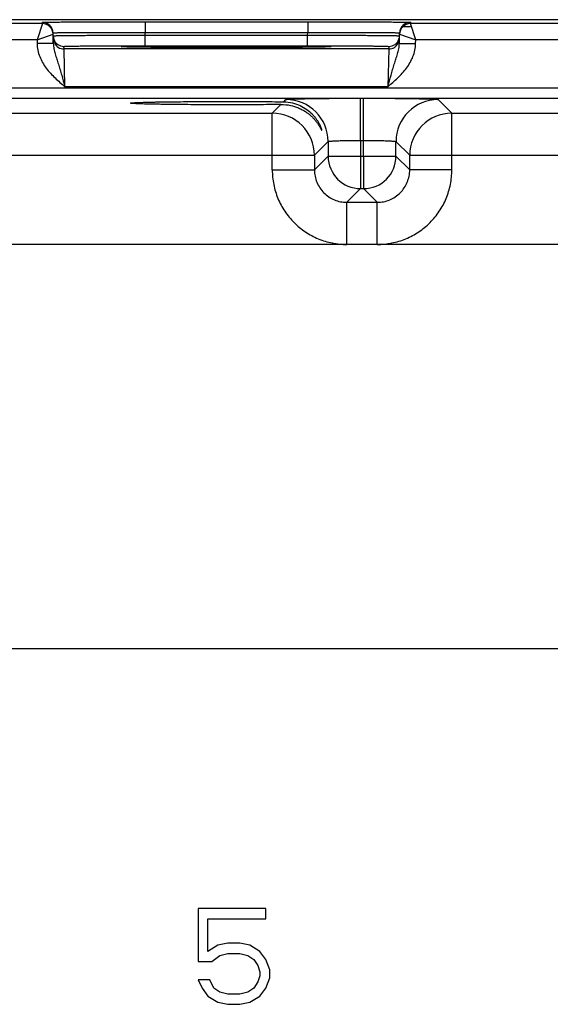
# Model space of a CAD drawing. Header units: inches. Extents: x 0 to 34, y 0 to 22.
# Tile 36 of 44: x 22 to 24, y 11.3 to 14.9. Entities that reach past the tile are written whole.
import ezdxf

# ---------------------------------------------------------------- set-up
doc = ezdxf.new("R2010")
doc.units = ezdxf.units.IN
doc.header["$LTSCALE"] = 1.87
doc.header["$MEASUREMENT"] = 0
doc.layers.get('0').update_dxf_attribs({"linetype": 'CONTINUOUS'})

msp = doc.modelspace()

# ---------------------------------------------------------------- linework, layer by layer
at = {"color": 7, "linetype": 'CONTINUOUS'}
for p, q in [((30.4335, 14.927), (12.7879, 14.927)), ((22.1168, 14.9125), (22.1167, 14.9175)), ((22.4966, 14.9192), (23.0984, 14.9192)), ((22.4966, 14.9192), (22.4966, 14.8799)), ((23.0984, 14.9192), (23.0984, 14.8799)), ((23.4783, 14.9175), (23.4782, 14.9125)), ((22.1168, 14.9125), (21.3682, 14.9125)), ((22.1168, 14.9125), (22.0971, 14.8525)), ((22.1573, 14.8392), (22.1567, 14.8782)), ((22.4966, 14.8799), (23.0984, 14.8799)), ((22.4968, 14.8699), (22.4966, 14.8799)), ((23.0982, 14.8699), (23.0984, 14.8799)), ((23.4376, 14.8392), (23.4383, 14.8782)), ((23.4515, 14.9022), (23.4782, 14.9022)), ((24.2268, 14.9125), (23.4782, 14.9125)), ((23.4979, 14.8525), (23.4782, 14.9125)), ((22.0971, 14.8525), (21.3879, 14.8525)), ((22.0971, 14.8525), (22.1567, 14.8732)), ((22.0971, 14.8525), (22.0973, 14.8382)), ((22.4968, 14.8699), (23.0982, 14.8699)), ((22.4968, 14.8306), (22.4968, 14.8699)), ((23.0982, 14.8306), (23.0982, 14.8699)), ((23.4382, 14.8732), (23.4979, 14.8525)), ((23.4976, 14.8382), (23.4979, 14.8525)), ((24.2071, 14.8525), (23.4979, 14.8525)), ((22.1573, 14.8392), (22.0973, 14.8382)), ((22.197, 14.8186), (22.1968, 14.828)), ((23.398, 14.8186), (22.197, 14.8186)), ((22.2001, 14.6787), (22.197, 14.8186)), ((22.439, 14.8256), (22.4162, 14.8263)), ((22.4185, 14.8263), (22.417, 14.8263)), ((22.4203, 14.8262), (22.4185, 14.8263)), ((22.4224, 14.8261), (22.4203, 14.8262)), ((22.4249, 14.826), (22.4224, 14.8261)), ((22.4277, 14.8259), (22.4249, 14.826)), ((22.4309, 14.8258), (22.4277, 14.8259)), ((22.4344, 14.8258), (22.4309, 14.8258)), ((22.4383, 14.8257), (22.4344, 14.8258)), ((22.4426, 14.8256), (22.4383, 14.8257)), ((22.4472, 14.8255), (22.4426, 14.8256)), ((22.4523, 14.8254), (22.4472, 14.8255)), ((22.4578, 14.8253), (22.4523, 14.8254)), ((22.4638, 14.8252), (22.4578, 14.8253)), ((22.4703, 14.8251), (22.4638, 14.8252)), ((22.4773, 14.825), (22.4703, 14.8251)), ((22.4849, 14.8249), (22.4773, 14.825)), ((22.493, 14.8248), (22.4849, 14.8249)), ((22.5017, 14.8247), (22.493, 14.8248)), ((22.4968, 14.8306), (23.0982, 14.8306)), ((22.5109, 14.8247), (22.5017, 14.8247)), ((22.5208, 14.8246), (22.5109, 14.8247)), ((22.5313, 14.8245), (22.5208, 14.8246)), ((22.5425, 14.8244), (22.5313, 14.8245)), ((22.5543, 14.8243), (22.5425, 14.8244)), ((22.5668, 14.8242), (22.5543, 14.8243)), ((22.58, 14.8241), (22.5668, 14.8242)), ((22.594, 14.8241), (22.58, 14.8241)), ((22.6086, 14.824), (22.594, 14.8241)), ((22.624, 14.8239), (22.6086, 14.824)), ((22.6402, 14.8238), (22.624, 14.8239)), ((22.657, 14.8238), (22.6402, 14.8238)), ((22.6745, 14.8237), (22.657, 14.8238)), ((22.6926, 14.8237), (22.6745, 14.8237)), ((22.7113, 14.8236), (22.6926, 14.8237)), ((22.7308, 14.8236), (22.7113, 14.8236)), ((22.7512, 14.8236), (22.7308, 14.8236)), ((22.7725, 14.8236), (22.7512, 14.8236)), ((22.7951, 14.8235), (22.7725, 14.8236)), ((22.8188, 14.8236), (22.7951, 14.8235)), ((22.843, 14.8236), (22.8188, 14.8236)), ((22.8667, 14.8236), (22.843, 14.8236)), ((22.8891, 14.8236), (22.8667, 14.8236)), ((22.9103, 14.8237), (22.8891, 14.8236)), ((22.9304, 14.8238), (22.9103, 14.8237)), ((22.9495, 14.8238), (22.9304, 14.8238)), ((22.9676, 14.8239), (22.9495, 14.8238)), ((22.9847, 14.824), (22.9676, 14.8239)), ((23.0009, 14.8241), (22.9847, 14.824)), ((23.0162, 14.8241), (23.0009, 14.8241)), ((23.0306, 14.8242), (23.0162, 14.8241)), ((23.0441, 14.8243), (23.0306, 14.8242)), ((23.0566, 14.8244), (23.0441, 14.8243)), ((23.0681, 14.8245), (23.0566, 14.8244)), ((23.0786, 14.8246), (23.0681, 14.8245)), ((23.0883, 14.8247), (23.0786, 14.8246)), ((23.0972, 14.8248), (23.0883, 14.8247)), ((23.1055, 14.8249), (23.0972, 14.8248)), ((23.1132, 14.825), (23.1055, 14.8249)), ((23.1204, 14.8251), (23.1132, 14.825)), ((23.127, 14.8252), (23.1204, 14.8251)), ((23.1332, 14.8252), (23.127, 14.8252)), ((23.139, 14.8253), (23.1332, 14.8252)), ((23.1444, 14.8254), (23.139, 14.8253)), ((23.1493, 14.8255), (23.1444, 14.8254)), ((23.1539, 14.8256), (23.1493, 14.8255)), ((23.1581, 14.8257), (23.1539, 14.8256)), ((23.1788, 14.8263), (23.1561, 14.8256)), ((23.1619, 14.8258), (23.1581, 14.8257)), ((23.1654, 14.8259), (23.1619, 14.8258)), ((23.1685, 14.826), (23.1654, 14.8259)), ((23.1713, 14.8261), (23.1685, 14.826)), ((23.1737, 14.8261), (23.1713, 14.8261)), ((23.1758, 14.8262), (23.1737, 14.8261)), ((23.1775, 14.8263), (23.1758, 14.8262)), ((23.1789, 14.8264), (23.1775, 14.8263)), ((23.398, 14.8186), (23.3948, 14.6787)), ((23.3981, 14.828), (23.398, 14.8186)), ((23.4376, 14.8392), (23.4976, 14.8382)), ((13.3244, 14.6743), (30.0249, 14.6743)), ((23.3948, 14.6787), (22.2001, 14.6787)), ((13.3244, 14.6363), (30.0249, 14.6363)), ((23.0095, 14.6229), (23.018, 14.6314)), ((23.2939, 14.6361), (23.3051, 14.6361)), ((23.2939, 14.4802), (23.2939, 14.6361)), ((23.3051, 14.4802), (23.3051, 14.6361)), ((23.581, 14.6314), (23.6317, 14.5807)), ((22.9673, 14.5807), (22.9995, 14.6129)), ((21.5217, 14.5807), (22.9673, 14.5807)), ((22.9673, 14.3707), (22.9673, 14.5807)), ((23.6317, 14.5807), (25.0773, 14.5807)), ((23.6317, 14.3707), (23.6317, 14.5807)), ((23.1739, 14.4755), (23.1232, 14.4247)), ((23.1739, 14.4755), (23.1739, 14.4214)), ((23.2939, 14.4802), (23.3051, 14.4802)), ((23.2939, 14.4802), (23.2939, 14.4214)), ((23.3051, 14.4214), (23.3051, 14.4802)), ((23.425, 14.4214), (23.425, 14.4755)), ((23.425, 14.4755), (23.4758, 14.4247)), ((21.3658, 14.4247), (23.1232, 14.4247)), ((23.1232, 14.4247), (23.1232, 14.3707)), ((23.1739, 14.4214), (23.1232, 14.3707)), ((23.1739, 14.4214), (23.425, 14.4214)), ((23.2939, 14.4214), (23.2939, 14.3014)), ((23.3051, 14.4214), (23.3051, 14.3014)), ((23.425, 14.4214), (23.4758, 14.3707)), ((23.4758, 14.4247), (25.2332, 14.4247)), ((23.4758, 14.3707), (23.4758, 14.4247)), ((22.9673, 14.3707), (23.1232, 14.3707)), ((23.6317, 14.3707), (23.4758, 14.3707)), ((23.2939, 14.3014), (23.2432, 14.2507)), ((23.2939, 14.3014), (23.3051, 14.3014)), ((23.3051, 14.3014), (23.3558, 14.2507)), ((23.2432, 14.2507), (23.3558, 14.2507)), ((23.2432, 14.0947), (23.2432, 14.2507)), ((23.3558, 14.0947), (23.3558, 14.2507)), ((29.7792, 14.0947), (13.5587, 14.0947)), ((13.5587, 12.5987), (29.7792, 12.5987)), ((22.9436, 11.6351), (22.6926, 11.6351)), ((22.6926, 11.6351), (22.6926, 11.4391)), ((22.9436, 11.5974), (22.9436, 11.6351)), ((22.7295, 11.5974), (22.9436, 11.5974)), ((22.7295, 11.4768), (22.7295, 11.5974)), ((22.7664, 11.4994), (22.7295, 11.4768)), ((22.8033, 11.507), (22.7664, 11.4994)), ((22.8476, 11.507), (22.8033, 11.507)), ((22.8845, 11.4994), (22.8476, 11.507)), ((22.9214, 11.4768), (22.8845, 11.4994)), ((22.7443, 11.4391), (22.7738, 11.4617)), ((22.7738, 11.4617), (22.8033, 11.4693)), ((22.8033, 11.4693), (22.8476, 11.4693)), ((22.8476, 11.4693), (22.8772, 11.4617)), ((22.8772, 11.4617), (22.8993, 11.4467)), ((22.9436, 11.4467), (22.9214, 11.4768)), ((22.6926, 11.4391), (22.7443, 11.4391)), ((22.8993, 11.4467), (22.9141, 11.424)), ((22.9141, 11.424), (22.9214, 11.4014)), ((22.9584, 11.409), (22.9436, 11.4467)), ((22.9214, 11.3863), (22.9141, 11.3637)), ((22.9214, 11.4014), (22.9214, 11.3863)), ((22.9436, 11.3411), (22.9584, 11.3788)), ((22.9584, 11.3788), (22.9584, 11.409)), ((22.7369, 11.3713), (22.6926, 11.3713)), ((22.6926, 11.3713), (22.7074, 11.3411)), ((22.7074, 11.3411), (22.7295, 11.311)), ((22.7517, 11.3411), (22.7369, 11.3713)), ((22.7738, 11.326), (22.7517, 11.3411)), ((22.8993, 11.3411), (22.8772, 11.326)), ((22.9141, 11.3637), (22.8993, 11.3411)), ((22.9214, 11.311), (22.9436, 11.3411)), ((22.7295, 11.311), (22.7664, 11.2883)), ((22.8033, 11.3185), (22.7738, 11.326)), ((22.8476, 11.3185), (22.8033, 11.3185)), ((22.8772, 11.326), (22.8476, 11.3185)), ((22.8845, 11.2883), (22.9214, 11.311)), ((22.7664, 11.2883), (22.8033, 11.2808)), ((22.8033, 11.2808), (22.8476, 11.2808)), ((22.8476, 11.2808), (22.8845, 11.2883))]:
    msp.add_line(p, q, dxfattribs=at)
for points in [[(22.417, 14.8263), (22.4158, 14.8264), (22.4153, 14.8264), (22.415, 14.8264), (22.4147, 14.8265), (22.4145, 14.8265)], [(23.1805, 14.8265), (23.1804, 14.8265), (23.1802, 14.8265), (23.1799, 14.8264), (23.1794, 14.8264), (23.1789, 14.8264)]]:
    msp.add_lwpolyline(points, dxfattribs=at)
for centre, radius, start, end in [((22.1167, 14.8775), 0.04, 1.0003, 90.0003), ((23.4783, 14.8775), 0.04, 89.9997, 178.9997), ((22.1168, 14.8725), 0.04, 1.0003, 90.0003), ((22.1168, 14.8725), 0.04, 8.1808, 9.8983), ((22.1167, 14.8725), 0.0401, 1.0074, 8.1804), ((23.4782, 14.8725), 0.04, 89.9997, 178.9997), ((23.4783, 14.8725), 0.0401, 171.8201, 178.9927), ((23.4782, 14.8725), 0.04, 170.102, 171.8197), ((22.1971, 14.868), 0.0402, 181.0528, 198.7479), ((22.197, 14.8586), 0.04, 180.9999, 206.4226), ((22.1968, 14.868), 0.04, 198.8014, 270.0007), ((22.197, 14.8586), 0.04, 206.4231, 270.0003), ((23.398, 14.8586), 0.04, 269.9997, 333.5767), ((23.3981, 14.868), 0.04, 269.9993, 341.1986), ((23.398, 14.8586), 0.04, 333.5772, 359.0001), ((23.3979, 14.868), 0.0402, 341.2521, 358.9472), ((23.0179, 14.4754), 0.156, 0.0209, 89.9791), ((23.5811, 14.4754), 0.156, 90.0209, 179.9791), ((22.9672, 14.4247), 0.156, 0.0209, 89.9791), ((23.6318, 14.4247), 0.156, 90.0209, 179.9791), ((23.294, 14.4214), 0.12, 180.021, 269.979), ((23.305, 14.4214), 0.12, 270.021, 359.979)]:
    msp.add_arc(centre, radius, start, end, dxfattribs=at)
for points, knots in [([(22.1167, 14.9175), (22.1167, 14.9175), (22.1167, 14.9175), (22.1168, 14.9176), (22.1169, 14.9176), (22.1172, 14.9176), (22.1178, 14.9176), (22.1186, 14.9177), (22.1196, 14.9177), (22.1208, 14.9178), (22.1223, 14.9178), (22.1247, 14.9178), (22.1283, 14.9179), (22.1333, 14.918), (22.1391, 14.9181), (22.1458, 14.9181), (22.1534, 14.9182), (22.1651, 14.9183), (22.1817, 14.9184), (22.2038, 14.9186), (22.2288, 14.9187), (22.2563, 14.9188), (22.2862, 14.9189), (22.318, 14.919), (22.3516, 14.919), (22.3866, 14.9191), (22.4351, 14.9191), (22.4719, 14.9192), (22.4966, 14.9192)], [0, 0, 0, 0, 0.000092, 0.000323, 0.000702, 0.001231, 0.002737, 0.004843, 0.007547, 0.010849, 0.014746, 0.019237, 0.029987, 0.043073, 0.058463, 0.076123, 0.096008, 0.118071, 0.168514, 0.226966, 0.292866, 0.365578, 0.444402, 0.528578, 0.617296, 0.7097, 0.8049, 1, 1, 1, 1]), ([(23.0984, 14.9192), (23.1231, 14.9192), (23.1599, 14.9191), (23.2083, 14.9191), (23.2433, 14.919), (23.2769, 14.919), (23.3088, 14.9189), (23.3387, 14.9188), (23.3662, 14.9187), (23.3911, 14.9186), (23.4133, 14.9184), (23.4299, 14.9183), (23.4416, 14.9182), (23.4491, 14.9181), (23.4558, 14.9181), (23.4617, 14.918), (23.4666, 14.9179), (23.4702, 14.9178), (23.4726, 14.9178), (23.4741, 14.9178), (23.4754, 14.9177), (23.4764, 14.9177), (23.4772, 14.9176), (23.4777, 14.9176), (23.478, 14.9176), (23.4782, 14.9176), (23.4782, 14.9175), (23.4783, 14.9175), (23.4783, 14.9175)], [0, 0, 0, 0, 0.1951, 0.2903, 0.382704, 0.471422, 0.555598, 0.634422, 0.707134, 0.773034, 0.831486, 0.881929, 0.903992, 0.923877, 0.941537, 0.956927, 0.970014, 0.980763, 0.985254, 0.989151, 0.992453, 0.995157, 0.997263, 0.998769, 0.999298, 0.999677, 0.999908, 1, 1, 1, 1]), ([(22.1567, 14.8782), (22.1567, 14.8782), (22.1569, 14.8783), (22.1571, 14.8783), (22.1577, 14.8784), (22.1584, 14.8784), (22.1593, 14.8785), (22.1604, 14.8785), (22.1617, 14.8786), (22.1639, 14.8787), (22.1671, 14.8788), (22.1715, 14.8789), (22.1768, 14.879), (22.1828, 14.8791), (22.1895, 14.8792), (22.2, 14.8793), (22.2148, 14.8794), (22.2346, 14.8796), (22.257, 14.8797), (22.2816, 14.8798), (22.3083, 14.8799), (22.3368, 14.8799), (22.3777, 14.88), (22.4311, 14.88), (22.4745, 14.8799), (22.4966, 14.8799)], [0, 0, 0, 0, 0.000343, 0.001258, 0.002769, 0.004877, 0.007583, 0.010885, 0.014783, 0.019274, 0.030023, 0.043108, 0.058497, 0.076155, 0.096038, 0.118099, 0.168538, 0.226986, 0.292883, 0.365592, 0.444414, 0.528588, 0.617304, 0.804905, 1, 1, 1, 1]), ([(23.0984, 14.8799), (23.1205, 14.8799), (23.1639, 14.88), (23.2173, 14.88), (23.2581, 14.8799), (23.2867, 14.8799), (23.3134, 14.8798), (23.338, 14.8797), (23.3603, 14.8796), (23.3801, 14.8794), (23.395, 14.8793), (23.4054, 14.8792), (23.4122, 14.8791), (23.4182, 14.879), (23.4234, 14.8789), (23.4279, 14.8788), (23.4311, 14.8787), (23.4332, 14.8786), (23.4346, 14.8785), (23.4357, 14.8785), (23.4366, 14.8784), (23.4373, 14.8784), (23.4379, 14.8783), (23.4381, 14.8783), (23.4383, 14.8782), (23.4383, 14.8782)], [0, 0, 0, 0, 0.195095, 0.382696, 0.471411, 0.555586, 0.634408, 0.707117, 0.773013, 0.831462, 0.881901, 0.903962, 0.923845, 0.941503, 0.956892, 0.969977, 0.980726, 0.985217, 0.989114, 0.992417, 0.995123, 0.997231, 0.998742, 0.999657, 1, 1, 1, 1]), ([(22.1568, 14.8673), (22.1568, 14.8673), (22.1571, 14.8674), (22.1573, 14.8674), (22.1578, 14.8675), (22.1585, 14.8675), (22.1595, 14.8676), (22.1606, 14.8676), (22.1619, 14.8676), (22.1641, 14.8677), (22.1673, 14.8678), (22.1717, 14.8679), (22.177, 14.868), (22.183, 14.8681), (22.1897, 14.8682), (22.2002, 14.8683), (22.215, 14.8685), (22.2348, 14.8687), (22.2571, 14.8689), (22.2818, 14.8691), (22.3085, 14.8692), (22.337, 14.8694), (22.3779, 14.8696), (22.4313, 14.8698), (22.4746, 14.8699), (22.4968, 14.8699)], [0, 0, 0, 0, 0.00033, 0.001241, 0.002749, 0.004856, 0.007562, 0.010864, 0.014762, 0.019252, 0.030002, 0.043087, 0.058478, 0.076136, 0.09602, 0.118081, 0.168521, 0.226971, 0.292867, 0.365577, 0.444399, 0.528574, 0.617291, 0.804896, 1, 1, 1, 1]), ([(23.0982, 14.8699), (23.1203, 14.8699), (23.1637, 14.8698), (23.2171, 14.8696), (23.258, 14.8694), (23.2865, 14.8692), (23.3132, 14.8691), (23.3378, 14.8689), (23.3601, 14.8687), (23.38, 14.8685), (23.3948, 14.8683), (23.4053, 14.8682), (23.412, 14.8681), (23.418, 14.868), (23.4232, 14.8679), (23.4277, 14.8678), (23.4309, 14.8677), (23.4331, 14.8676), (23.4344, 14.8676), (23.4355, 14.8676), (23.4364, 14.8675), (23.4371, 14.8675), (23.4377, 14.8674), (23.4379, 14.8674), (23.4381, 14.8673), (23.4381, 14.8673)], [0, 0, 0, 0, 0.195104, 0.382709, 0.471426, 0.555601, 0.634423, 0.707132, 0.773029, 0.831478, 0.881918, 0.90398, 0.923864, 0.941522, 0.956912, 0.969998, 0.980748, 0.985238, 0.989136, 0.992438, 0.995144, 0.997251, 0.998759, 0.99967, 1, 1, 1, 1]), ([(22.0973, 14.8382), (22.0975, 14.83), (22.0994, 14.8137), (22.1065, 14.7902), (22.1172, 14.768), (22.1352, 14.7407), (22.1631, 14.7107), (22.1878, 14.6893), (22.2001, 14.6787)], [0, 0, 0, 0, 0.124949, 0.24993, 0.374943, 0.499986, 0.749894, 1, 1, 1, 1]), ([(22.1573, 14.8392), (22.1575, 14.8325), (22.1593, 14.8194), (22.1643, 14.8002), (22.1701, 14.7812), (22.1762, 14.7618), (22.1823, 14.7419), (22.1904, 14.7141), (22.1962, 14.6929), (22.2001, 14.6787)], [0, 0, 0, 0, 0.120104, 0.238267, 0.357051, 0.478567, 0.603962, 0.733306, 1, 1, 1, 1]), ([(22.1968, 14.828), (22.1968, 14.828), (22.197, 14.8281), (22.1972, 14.8281), (22.1977, 14.8282), (22.1983, 14.8283), (22.1992, 14.8283), (22.2006, 14.8284), (22.2028, 14.8285), (22.206, 14.8287), (22.21, 14.8288), (22.2146, 14.8289), (22.2199, 14.829), (22.2258, 14.8291), (22.2351, 14.8293), (22.2482, 14.8295), (22.2656, 14.8297), (22.2853, 14.8299), (22.3071, 14.83), (22.3306, 14.8302), (22.3558, 14.8303), (22.3918, 14.8305), (22.439, 14.8306), (22.4772, 14.8306), (22.4968, 14.8306)], [0, 0, 0, 0, 0.000367, 0.001291, 0.002806, 0.004918, 0.007626, 0.010931, 0.019321, 0.030071, 0.043156, 0.058545, 0.076201, 0.096083, 0.118142, 0.168576, 0.22702, 0.292911, 0.365614, 0.444431, 0.5286, 0.617312, 0.804907, 1, 1, 1, 1]), ([(22.41, 14.8269), (22.41, 14.827), (22.4102, 14.827), (22.4104, 14.8271), (22.4109, 14.8272), (22.4116, 14.8272), (22.4125, 14.8273), (22.414, 14.8274), (22.4153, 14.8275), (22.4162, 14.8275)], [0, 0, 0, 0, 0.019717, 0.067873, 0.146432, 0.255698, 0.395739, 0.56652, 1, 1, 1, 1]), ([(22.4162, 14.8263), (22.4153, 14.8264), (22.414, 14.8264), (22.4125, 14.8265), (22.4116, 14.8266), (22.4109, 14.8267), (22.4104, 14.8268), (22.4102, 14.8268), (22.41, 14.8269), (22.41, 14.8269)], [0, 0, 0, 0, 0.433476, 0.604256, 0.744298, 0.853565, 0.932125, 0.980282, 1, 1, 1, 1]), ([(22.4162, 14.8275), (22.4221, 14.8278), (22.4375, 14.8282), (22.4659, 14.8287), (22.5043, 14.8292), (22.5515, 14.8296), (22.6062, 14.8299), (22.689, 14.8302), (22.7975, 14.8304), (22.9059, 14.8302), (22.9888, 14.8299), (23.0434, 14.8296), (23.0907, 14.8292), (23.1291, 14.8287), (23.1574, 14.8282), (23.1729, 14.8278), (23.1788, 14.8275)], [0, 0, 0, 0, 0.0232, 0.0608, 0.111657, 0.174242, 0.246665, 0.326737, 0.500006, 0.673274, 0.753345, 0.825766, 0.88835, 0.939205, 0.976802, 1, 1, 1, 1]), ([(23.1561, 14.8256), (23.1366, 14.8252), (23.0891, 14.8246), (23.0072, 14.824), (22.9072, 14.8236), (22.7976, 14.8235), (22.6881, 14.8236), (22.588, 14.824), (22.506, 14.8246), (22.4585, 14.8252), (22.439, 14.8256)], [0, 0, 0, 0, 0.081295, 0.198871, 0.342544, 0.499869, 0.657212, 0.800938, 0.918598, 1, 1, 1, 1]), ([(23.0982, 14.8306), (23.1177, 14.8306), (23.156, 14.8306), (23.2031, 14.8305), (23.2392, 14.8303), (23.2643, 14.8302), (23.2879, 14.83), (23.3096, 14.8299), (23.3293, 14.8297), (23.3468, 14.8295), (23.3599, 14.8293), (23.3691, 14.8291), (23.3751, 14.829), (23.3804, 14.8289), (23.385, 14.8288), (23.3889, 14.8287), (23.3921, 14.8285), (23.3944, 14.8284), (23.3958, 14.8283), (23.3966, 14.8283), (23.3972, 14.8282), (23.3977, 14.8281), (23.398, 14.8281), (23.3981, 14.828), (23.3981, 14.828)], [0, 0, 0, 0, 0.195093, 0.382688, 0.4714, 0.555569, 0.634386, 0.707089, 0.77298, 0.831424, 0.881858, 0.903917, 0.923799, 0.941455, 0.956844, 0.969929, 0.980679, 0.989069, 0.992374, 0.995082, 0.997194, 0.998709, 0.999633, 1, 1, 1, 1]), ([(23.1788, 14.8275), (23.1797, 14.8275), (23.1809, 14.8274), (23.1825, 14.8273), (23.1834, 14.8272), (23.184, 14.8272), (23.1845, 14.8271), (23.1848, 14.827), (23.185, 14.827), (23.185, 14.8269)], [0, 0, 0, 0, 0.433479, 0.604259, 0.7443, 0.853566, 0.932126, 0.980282, 1, 1, 1, 1]), ([(23.185, 14.8269), (23.185, 14.8269), (23.1848, 14.8268), (23.1845, 14.8268), (23.184, 14.8267), (23.1834, 14.8266), (23.1825, 14.8265), (23.1809, 14.8264), (23.1797, 14.8264), (23.1788, 14.8263)], [0, 0, 0, 0, 0.019718, 0.067874, 0.146433, 0.2557, 0.395742, 0.566522, 1, 1, 1, 1]), ([(23.3948, 14.6787), (23.3987, 14.6929), (23.4045, 14.7141), (23.4126, 14.7419), (23.4187, 14.7618), (23.4248, 14.7812), (23.4307, 14.8002), (23.4357, 14.8194), (23.4375, 14.8325), (23.4376, 14.8392)], [0, 0, 0, 0, 0.266694, 0.396038, 0.521433, 0.642949, 0.761733, 0.879896, 1, 1, 1, 1]), ([(23.3948, 14.6787), (23.4072, 14.6893), (23.4319, 14.7107), (23.4597, 14.7408), (23.4778, 14.768), (23.4885, 14.7902), (23.4956, 14.8137), (23.4975, 14.83), (23.4976, 14.8382)], [0, 0, 0, 0, 0.250117, 0.500028, 0.625067, 0.750078, 0.875056, 1, 1, 1, 1]), ([(22.4431, 14.618), (22.4431, 14.6181), (22.4435, 14.6183), (22.4441, 14.6184), (22.4452, 14.6187), (22.4466, 14.6188), (22.4485, 14.6191), (22.4519, 14.6194), (22.4571, 14.6197), (22.4646, 14.6201), (22.4736, 14.6205), (22.4843, 14.6209), (22.4964, 14.6212), (22.5099, 14.6216), (22.5249, 14.6219), (22.5411, 14.6223), (22.5651, 14.6227), (22.5977, 14.6231), (22.6396, 14.6235), (22.6845, 14.6239), (22.7316, 14.6241), (22.7799, 14.6242), (22.8441, 14.6242), (22.9207, 14.6239), (22.981, 14.6233), (23.0095, 14.6229)], [0, 0, 0, 0, 0.000527, 0.001708, 0.003612, 0.006247, 0.009612, 0.013706, 0.02406, 0.037276, 0.053316, 0.072106, 0.09354, 0.117502, 0.143877, 0.172556, 0.203414, 0.271045, 0.345417, 0.425153, 0.50873, 0.594532, 0.680934, 0.848958, 1, 1, 1, 1]), ([(23.0095, 14.6229), (23.0206, 14.6228), (23.0418, 14.6201), (23.0707, 14.61), (23.0949, 14.5958), (23.1116, 14.5815), (23.1227, 14.5693), (23.1297, 14.5602), (23.1357, 14.5511), (23.1407, 14.5423), (23.1441, 14.5352), (23.1463, 14.53), (23.1476, 14.5266), (23.1487, 14.5236), (23.1494, 14.5212), (23.1499, 14.5194), (23.1501, 14.5184), (23.1501, 14.5181)], [0, 0, 0, 0, 0.177004, 0.338551, 0.486971, 0.624109, 0.688639, 0.750217, 0.808471, 0.862726, 0.911754, 0.933686, 0.953421, 0.970475, 0.984302, 0.99431, 1, 1, 1, 1]), ([(23.018, 14.6314), (23.018, 14.6315), (23.0182, 14.6316), (23.0188, 14.6317), (23.02, 14.6319), (23.0218, 14.6321), (23.0243, 14.6324), (23.0274, 14.6326), (23.0312, 14.6328), (23.0356, 14.633), (23.0426, 14.6333), (23.0529, 14.6337), (23.0669, 14.6341), (23.083, 14.6344), (23.1011, 14.6348), (23.121, 14.6351), (23.1426, 14.6354), (23.1656, 14.6356), (23.1984, 14.6359), (23.2413, 14.6361), (23.2762, 14.6361), (23.2939, 14.6361)], [0, 0, 0, 0, 0.000833, 0.002206, 0.006659, 0.013424, 0.022497, 0.033865, 0.047502, 0.063379, 0.081459, 0.124054, 0.174892, 0.233495, 0.299314, 0.37173, 0.450061, 0.533571, 0.621473, 0.807112, 1, 1, 1, 1]), ([(23.3051, 14.6361), (23.3228, 14.6361), (23.3577, 14.6361), (23.4006, 14.6359), (23.4334, 14.6356), (23.4564, 14.6354), (23.478, 14.6351), (23.4979, 14.6348), (23.516, 14.6344), (23.5321, 14.6341), (23.5461, 14.6337), (23.5564, 14.6333), (23.5634, 14.633), (23.5678, 14.6328), (23.5716, 14.6326), (23.5747, 14.6324), (23.5772, 14.6321), (23.579, 14.6319), (23.5802, 14.6317), (23.5808, 14.6316), (23.581, 14.6315), (23.581, 14.6314)], [0, 0, 0, 0, 0.192888, 0.378527, 0.466429, 0.549939, 0.62827, 0.700686, 0.766505, 0.825108, 0.875946, 0.918541, 0.936621, 0.952498, 0.966135, 0.977503, 0.986576, 0.993341, 0.997794, 0.999167, 1, 1, 1, 1]), ([(22.9995, 14.6129), (22.9709, 14.6125), (22.9109, 14.612), (22.8349, 14.6118), (22.7715, 14.6118), (22.7241, 14.6119), (22.6781, 14.6121), (22.6343, 14.6125), (22.5934, 14.6129), (22.5617, 14.6133), (22.5383, 14.6138), (22.5225, 14.6141), (22.508, 14.6144), (22.4949, 14.6147), (22.4831, 14.6151), (22.4728, 14.6155), (22.464, 14.6159), (22.4567, 14.6163), (22.4517, 14.6166), (22.4484, 14.6169), (22.4466, 14.6171), (22.4451, 14.6173), (22.4441, 14.6175), (22.4435, 14.6177), (22.4431, 14.6179), (22.4431, 14.618)], [0, 0, 0, 0, 0.153931, 0.323259, 0.409812, 0.495497, 0.578742, 0.657983, 0.731767, 0.798767, 0.829306, 0.857675, 0.883759, 0.90745, 0.928637, 0.947208, 0.963061, 0.976127, 0.986373, 0.990428, 0.993765, 0.996382, 0.998278, 0.999463, 1, 1, 1, 1]), ([(22.9995, 14.6129), (23.0111, 14.613), (23.0335, 14.6109), (23.0596, 14.6028), (23.078, 14.594), (23.0902, 14.5868), (23.1013, 14.5788), (23.1112, 14.5704), (23.12, 14.5617), (23.1277, 14.5529), (23.1332, 14.5455), (23.1371, 14.5398), (23.1397, 14.5357), (23.142, 14.5318), (23.1441, 14.5283), (23.1456, 14.5255), (23.1466, 14.5235), (23.1473, 14.5222), (23.148, 14.521), (23.1485, 14.52), (23.149, 14.5192), (23.1493, 14.5186), (23.1496, 14.5181), (23.1498, 14.5179), (23.1499, 14.5178), (23.15, 14.5178), (23.1501, 14.5179), (23.1501, 14.518), (23.1501, 14.5181)], [0, 0, 0, 0, 0.185602, 0.354705, 0.433688, 0.509226, 0.581487, 0.650548, 0.716303, 0.778445, 0.836412, 0.863549, 0.88924, 0.913229, 0.935208, 0.954765, 0.96348, 0.971398, 0.978439, 0.984527, 0.989584, 0.993548, 0.996366, 0.997337, 0.998023, 0.998464, 0.998798, 1, 1, 1, 1]), ([(23.1739, 14.4755), (23.174, 14.4756), (23.1743, 14.4757), (23.1748, 14.476), (23.1756, 14.4762), (23.1772, 14.4765), (23.18, 14.4769), (23.184, 14.4773), (23.1891, 14.4777), (23.1952, 14.4781), (23.2022, 14.4785), (23.2101, 14.4788), (23.2187, 14.4791), (23.2316, 14.4795), (23.249, 14.4799), (23.2711, 14.4801), (23.2862, 14.4802), (23.2939, 14.4802)], [0, 0, 0, 0, 0.0028, 0.007571, 0.014535, 0.023746, 0.048911, 0.082935, 0.125537, 0.176335, 0.234863, 0.300579, 0.37287, 0.451061, 0.62216, 0.807461, 1, 1, 1, 1]), ([(23.3051, 14.4802), (23.3128, 14.4802), (23.3279, 14.4801), (23.35, 14.4799), (23.3674, 14.4795), (23.3803, 14.4791), (23.3889, 14.4788), (23.3968, 14.4785), (23.4038, 14.4781), (23.4099, 14.4777), (23.415, 14.4773), (23.419, 14.4769), (23.4218, 14.4765), (23.4234, 14.4762), (23.4242, 14.476), (23.4247, 14.4757), (23.425, 14.4756), (23.425, 14.4755)], [0, 0, 0, 0, 0.192539, 0.37784, 0.548939, 0.62713, 0.699421, 0.765137, 0.823665, 0.874463, 0.917065, 0.951089, 0.976254, 0.985465, 0.992429, 0.9972, 1, 1, 1, 1]), ([(22.9673, 14.3707), (22.9673, 14.3526), (22.9708, 14.3165), (22.9866, 14.2644), (23.0123, 14.2164), (23.0468, 14.1743), (23.0889, 14.1397), (23.1369, 14.1141), (23.189, 14.0983), (23.2252, 14.0947), (23.2432, 14.0947)], [0, 0, 0, 0, 0.124999, 0.25, 0.375, 0.5, 0.625, 0.75, 0.875001, 1, 1, 1, 1]), ([(23.1232, 14.3707), (23.1232, 14.3628), (23.1247, 14.3471), (23.1316, 14.3244), (23.1428, 14.3036), (23.1578, 14.2852), (23.1761, 14.2702), (23.197, 14.2591), (23.2196, 14.2522), (23.2354, 14.2507), (23.2432, 14.2507)], [0, 0, 0, 0, 0.124985, 0.249983, 0.374989, 0.5, 0.625011, 0.750017, 0.875015, 1, 1, 1, 1]), ([(23.3558, 14.0947), (23.3738, 14.0947), (23.41, 14.0983), (23.4621, 14.1141), (23.5101, 14.1397), (23.5522, 14.1743), (23.5867, 14.2164), (23.6124, 14.2644), (23.6282, 14.3165), (23.6317, 14.3526), (23.6317, 14.3707)], [0, 0, 0, 0, 0.124999, 0.25, 0.375, 0.5, 0.625, 0.75, 0.875001, 1, 1, 1, 1]), ([(23.3558, 14.2507), (23.3636, 14.2507), (23.3794, 14.2522), (23.402, 14.2591), (23.4229, 14.2702), (23.4412, 14.2852), (23.4562, 14.3036), (23.4674, 14.3244), (23.4743, 14.3471), (23.4758, 14.3628), (23.4758, 14.3707)], [0, 0, 0, 0, 0.124985, 0.249983, 0.374989, 0.5, 0.625011, 0.750017, 0.875015, 1, 1, 1, 1])]:
    msp.add_open_spline(points, degree=3, knots=knots, dxfattribs=at)

doc.saveas('drawing.dxf')
